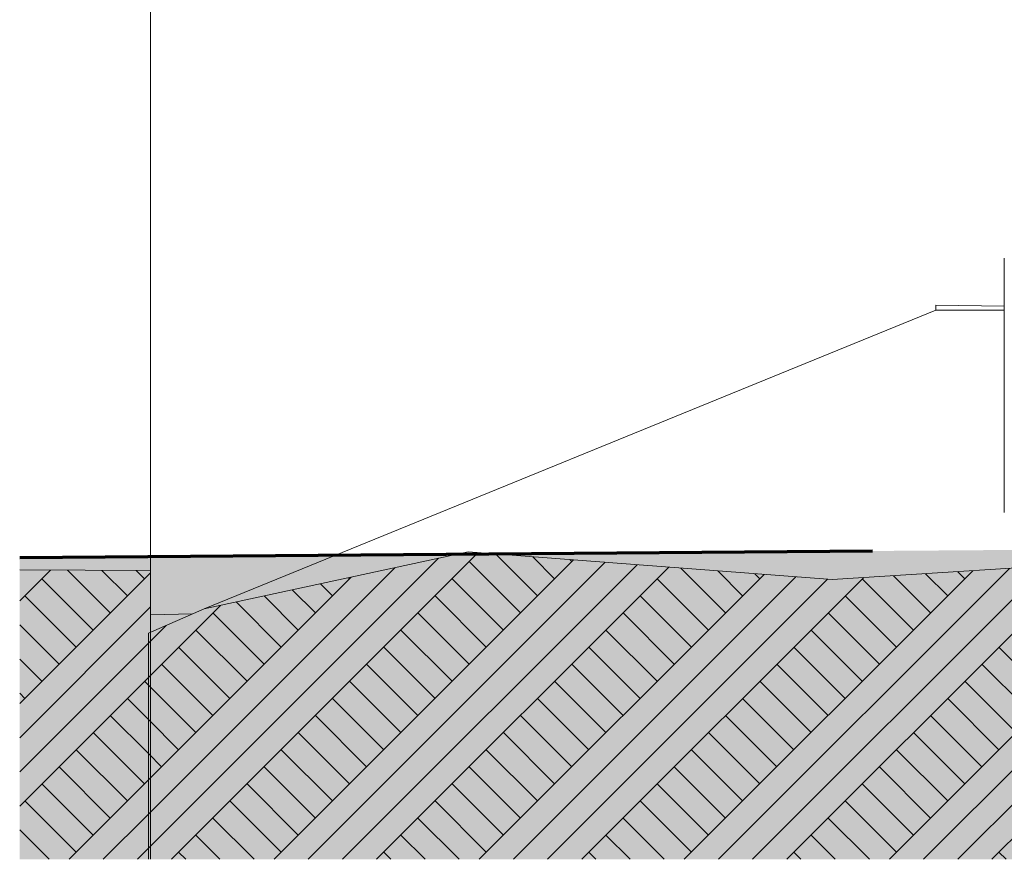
# Model space of a CAD drawing. Header units: metres. Extents: x -4 to 512, y -150 to 54.
# Tile 5 of 24: x 484.44 to 488.51, y -149.65 to -146.18. Entities that reach past the tile are written whole.
import ezdxf

# ---------------------------------------------------------------- set-up
doc = ezdxf.new("R2010")
doc.units = ezdxf.units.M
doc.header["$MEASUREMENT"] = 0
doc.linetypes.add('Strichpunktlinie', pattern=[0.006703, 0.003528, -0.001764, 0, -0.001411])
for name, color, linetype in [('Mulde_Schnitt M_2_40 Absturzsicherung', 7, 'Continuous'), ('Mulde_Schnitt M_2_60 Auffüllung', 7, 'Continuous'), ('Mulde_Schnitt M_2_60 Gelände 2D Übersicht', 7, 'Continuous'), ('Mulde_Schnitt M_2_60 Grenzen', 7, 'Continuous')]:
    doc.layers.add(name, color=color, linetype=linetype)
pattern_1 = [(45, (-35731.2147, -147.3626), (-0.2121320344, 0.2121320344), []), (45, (-35731.2854, -147.2919), (-0.424264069, 0.424264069), []), (45, (-35731.3561, -147.2212), (-0.424264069, 0.424264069), []), (135, (-35731.42684, -147.15048), (0.07071067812, 0.07071067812), [0.3, -0.3])]

msp = doc.modelspace()

# ---------------------------------------------------------------- hatches: boundary and pattern name
at = {"layer": 'Mulde_Schnitt M_2_60 Auffüllung', "linetype": 'Continuous', "lineweight": 18, "true_color": 0xffa8a8}
h = msp.add_hatch(dxfattribs=at)
h.set_pattern_fill('Boden__gewachsen_0002', color=21, style=0, pattern_type=2)
h.set_pattern_definition(pattern_1)
h.paths.add_polyline_path([(484.9728, -148.7191), (484.9728, -149.6544), (490.1549, -149.6544), (490.1549, -148.3479), (487.8023, -148.4975), (486.2956, -148.3824), (485.204, -148.6182)])
h = msp.add_hatch(dxfattribs=at)
h.set_pattern_fill('Boden__gewachsen_0002', color=21, style=0, pattern_type=2)
h.set_pattern_definition(pattern_1)
h.paths.add_polyline_path([(484.4401, -149.6544), (484.9728, -149.6544), (484.9728, -148.7191), (484.9812, -148.7154), (484.9812, -148.4602), (484.4401, -148.457)])
at = {"layer": 'Mulde_Schnitt M_2_60 Gelände 2D Übersicht', "linetype": 'Continuous', "lineweight": 18}
h = msp.add_hatch(dxfattribs=at)
h.set_pattern_fill('gewachsener_Boden_SN1_0002', color=8, style=0, pattern_type=2)
h.set_pattern_definition([(45, (-35731.2147, -147.36261), (-0.1272792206, 0.1272792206), []), (45, (-35731.25713, -147.3202), (-0.2545584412, 0.2545584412), []), (45, (-35731.29956, -147.27776), (-0.2545584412, 0.2545584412), []), (135, (-35731.341983, -147.235333), (0.04242640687, 0.04242640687), [0.18, -0.18])])
h.paths.add_polyline_path([(490.1549, -148.3626), (484.4401, -148.4053), (484.4401, -149.6544), (512.4457, -149.6544), (512.4457, -147.8461), (506.7903, -147.8926), (505.8822, -148.7826), (490.6972, -148.7826)])

# ---------------------------------------------------------------- linework, layer by layer
at = {"layer": 'Mulde_Schnitt M_2_40 Absturzsicherung', "color": 7, "linetype": 'Continuous', "lineweight": 13, "ltscale": 1000}
for p, q in [((488.5139, -147.172), (488.5139, -147.168)), ((488.5139, -148.2201), (488.5139, -147.172))]:
    msp.add_line(p, q, dxfattribs=at)
at = {"layer": 'Mulde_Schnitt M_2_60 Auffüllung', "color": 8, "linetype": 'Continuous', "lineweight": 18, "ltscale": 1000}
for p, q in [((485.204, -148.6182), (488.2312, -147.3826)), ((488.2305, -147.3626), (488.2305, -147.3829)), ((488.5139, -147.3659), (488.2305, -147.3626)), ((488.5139, -147.3826), (488.2312, -147.3826)), ((484.9812, -148.6428), (485.1551, -148.6395))]:
    msp.add_line(p, q, dxfattribs=at)
at = {"layer": 'Mulde_Schnitt M_2_60 Auffüllung', "color": 7, "linetype": 'Continuous', "lineweight": 18, "ltscale": 1000}
for p, q in [((484.4401, -148.457), (484.9812, -148.4602)), ((484.9812, -148.4602), (484.9812, -149.6544)), ((484.9728, -148.7191), (484.9728, -149.6544))]:
    msp.add_line(p, q, dxfattribs=at)
at = {"layer": 'Mulde_Schnitt M_2_60 Auffüllung', "color": 7, "linetype": 'Continuous', "lineweight": 18, "ltscale": 1000, "flags": 128}
msp.add_lwpolyline([(490.1549, -148.3479), (487.8023, -148.4975), (486.2956, -148.3824), (485.204, -148.6182), (484.9728, -148.7191)], dxfattribs=at)
at = {"layer": 'Mulde_Schnitt M_2_60 Gelände 2D Übersicht', "color": 7, "linetype": 'Strichpunktlinie', "lineweight": 70, "ltscale": 1000, "flags": 128}
msp.add_lwpolyline([(484.4401, -148.4053), (490.1549, -148.3626), (490.6972, -148.7826), (505.8822, -148.7826), (506.7903, -147.8926), (512.4457, -147.8461)], dxfattribs=at)
at = {"layer": 'Mulde_Schnitt M_2_60 Grenzen', "color": 7, "linetype": 'Continuous', "lineweight": 13, "ltscale": 1000}
msp.add_line((484.9816, -139.2894), (484.9816, -149.6544), dxfattribs=at)

doc.saveas('drawing.dxf')
